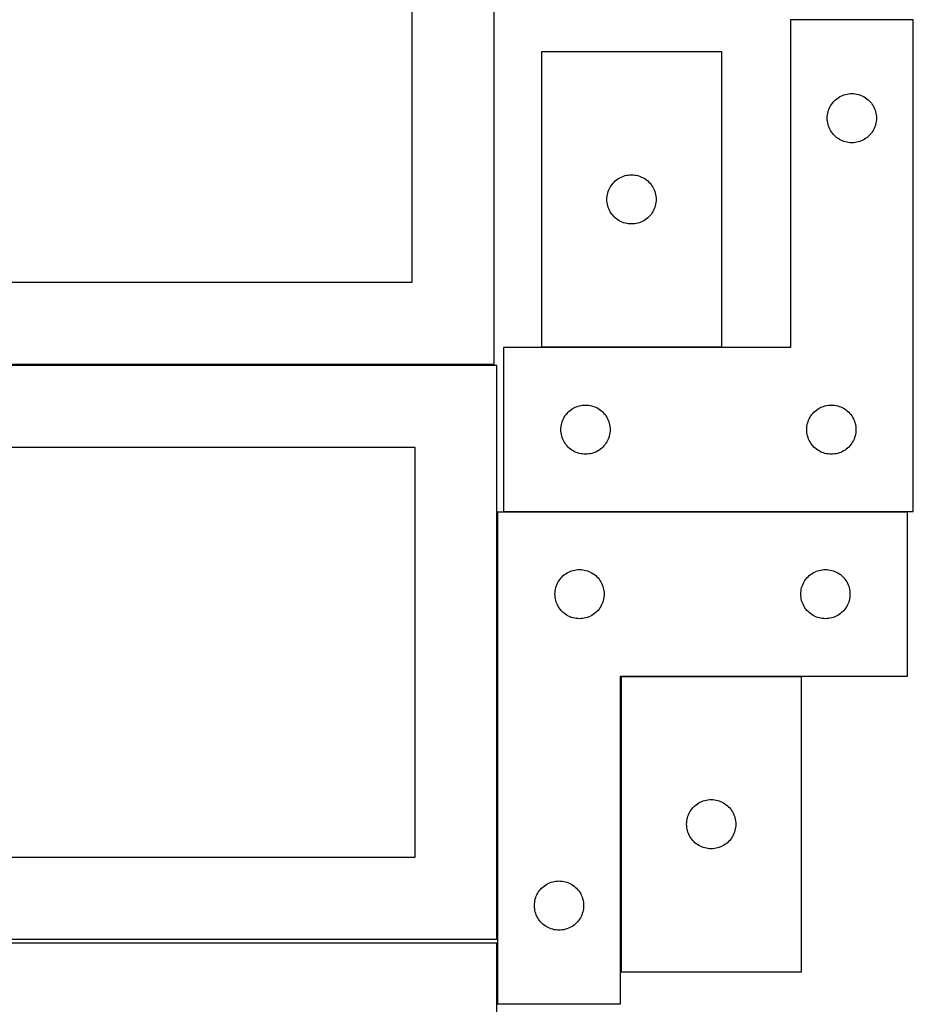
# Model space of a CAD drawing. Header units: millimetres. Extents: x 7 to 1243, y 7 to 2493.
# Tile 20 of 21: x 916 to 1243, y 1886 to 2247. Entities that reach past the tile are written whole.
import ezdxf

# ---------------------------------------------------------------- set-up
doc = ezdxf.new("R2010")
doc.units = ezdxf.units.MM
doc.layers.add('COMMON', color=5, linetype='CONTINUOUS', true_color=0x0000ff)
doc.layers.add('CUT', color=7, linetype='CONTINUOUS', true_color=0x000000)

msp = doc.modelspace()

# ---------------------------------------------------------------- linework, layer by layer
at = {"layer": 'COMMON'}
msp.add_line((1136.401612, 2006.266053), (1136.401612, 1898.266053), dxfattribs=at)
at = {"layer": 'CUT'}
for p, q in [((1090.032682, 2120.679506), (1090.032682, 2330.679506)), ((1060.032682, 2150.679506), (1060.032682, 2300.679506)), ((1243.484635, 2246.696597), (1198.484635, 2246.696597)), ((1198.484635, 2246.696597), (1198.484635, 2126.696597)), ((1243.484635, 2066.696597), (1243.484635, 2246.696597)), ((1107.331497, 2234.967835), (1107.331497, 2126.967835)), ((1173.331497, 2234.967835), (1107.331497, 2234.967835)), ((1173.331497, 2126.967835), (1173.331497, 2234.967835)), ((1213.844455, 2216.17545), (1214.218077, 2216.63071)), ((1214.218077, 2216.63071), (1214.620674, 2217.060558)), ((1214.620674, 2217.060558), (1215.050523, 2217.463156)), ((1215.050523, 2217.463156), (1215.505782, 2217.836777)), ((1215.505782, 2217.836777), (1215.984503, 2218.179824)), ((1215.984503, 2218.179824), (1216.484635, 2218.490826)), ((1216.484635, 2218.490826), (1217.004037, 2218.768452)), ((1217.004037, 2218.768452), (1217.540484, 2219.011513)), ((1217.540484, 2219.011513), (1218.09168, 2219.218969)), ((1218.09168, 2219.218969), (1218.655264, 2219.38993)), ((1218.655264, 2219.38993), (1219.228822, 2219.523665)), ((1219.228822, 2219.523665), (1219.809899, 2219.619601)), ((1219.809899, 2219.619601), (1220.396007, 2219.677328)), ((1220.396007, 2219.677328), (1220.984635, 2219.696597)), ((1220.984635, 2219.696597), (1221.573263, 2219.677328)), ((1221.573263, 2219.677328), (1222.159371, 2219.619601)), ((1222.159371, 2219.619601), (1222.740448, 2219.523665)), ((1222.740448, 2219.523665), (1223.314006, 2219.38993)), ((1223.314006, 2219.38993), (1223.87759, 2219.218969)), ((1223.87759, 2219.218969), (1224.428786, 2219.011513)), ((1224.428786, 2219.011513), (1224.965233, 2218.768452)), ((1224.965233, 2218.768452), (1225.484635, 2218.490826)), ((1225.484635, 2218.490826), (1225.984767, 2218.179824)), ((1225.984767, 2218.179824), (1226.463488, 2217.836777)), ((1226.463488, 2217.836777), (1226.918747, 2217.463156)), ((1226.918747, 2217.463156), (1227.348596, 2217.060558)), ((1227.348596, 2217.060558), (1227.751193, 2216.63071)), ((1227.751193, 2216.63071), (1228.124815, 2216.17545)), ((1212.157568, 2212.45241), (1212.291303, 2213.025969)), ((1212.291303, 2213.025969), (1212.462264, 2213.589553)), ((1212.462264, 2213.589553), (1212.669719, 2214.140748)), ((1212.669719, 2214.140748), (1212.91278, 2214.677196)), ((1212.91278, 2214.677196), (1213.190406, 2215.196597)), ((1213.190406, 2215.196597), (1213.501409, 2215.69673)), ((1213.501409, 2215.69673), (1213.844455, 2216.17545)), ((1228.124815, 2216.17545), (1228.467862, 2215.69673)), ((1228.467862, 2215.69673), (1228.778864, 2215.196597)), ((1228.778864, 2215.196597), (1229.05649, 2214.677196)), ((1229.05649, 2214.677196), (1229.299551, 2214.140748)), ((1229.299551, 2214.140748), (1229.507006, 2213.589553)), ((1229.507006, 2213.589553), (1229.677967, 2213.025969)), ((1229.677967, 2213.025969), (1229.811703, 2212.45241)), ((1211.984635, 2210.696597), (1212.003905, 2211.285226)), ((1212.003905, 2210.107969), (1211.984635, 2210.696597)), ((1212.003905, 2211.285226), (1212.061631, 2211.871333)), ((1212.061631, 2209.521862), (1212.003905, 2210.107969)), ((1212.061631, 2211.871333), (1212.157568, 2212.45241)), ((1212.157568, 2208.940785), (1212.061631, 2209.521862)), ((1229.811703, 2212.45241), (1229.907639, 2211.871333)), ((1229.907639, 2209.521862), (1229.811703, 2208.940785)), ((1229.907639, 2211.871333), (1229.965365, 2211.285226)), ((1229.965365, 2210.107969), (1229.907639, 2209.521862)), ((1229.965365, 2211.285226), (1229.984635, 2210.696597)), ((1229.984635, 2210.696597), (1229.965365, 2210.107969)), ((1212.291303, 2208.367226), (1212.157568, 2208.940785)), ((1212.462264, 2207.803642), (1212.291303, 2208.367226)), ((1212.669719, 2207.252447), (1212.462264, 2207.803642)), ((1212.91278, 2206.715999), (1212.669719, 2207.252447)), ((1213.190406, 2206.196597), (1212.91278, 2206.715999)), ((1213.501409, 2205.696465), (1213.190406, 2206.196597)), ((1228.778864, 2206.196597), (1228.467862, 2205.696465)), ((1229.05649, 2206.715999), (1228.778864, 2206.196597)), ((1229.299551, 2207.252447), (1229.05649, 2206.715999)), ((1229.507006, 2207.803642), (1229.299551, 2207.252447)), ((1229.677967, 2208.367226), (1229.507006, 2207.803642)), ((1229.811703, 2208.940785), (1229.677967, 2208.367226)), ((1213.844455, 2205.217745), (1213.501409, 2205.696465)), ((1214.218077, 2204.762485), (1213.844455, 2205.217745)), ((1214.620674, 2204.332636), (1214.218077, 2204.762485)), ((1215.050523, 2203.930039), (1214.620674, 2204.332636)), ((1215.505782, 2203.556417), (1215.050523, 2203.930039)), ((1215.984503, 2203.213371), (1215.505782, 2203.556417)), ((1216.484635, 2202.902369), (1215.984503, 2203.213371)), ((1217.004037, 2202.624743), (1216.484635, 2202.902369)), ((1217.540484, 2202.381682), (1217.004037, 2202.624743)), ((1218.09168, 2202.174226), (1217.540484, 2202.381682)), ((1218.655264, 2202.003265), (1218.09168, 2202.174226)), ((1223.87759, 2202.174226), (1223.314006, 2202.003265)), ((1224.428786, 2202.381682), (1223.87759, 2202.174226)), ((1224.965233, 2202.624743), (1224.428786, 2202.381682)), ((1225.484635, 2202.902369), (1224.965233, 2202.624743)), ((1225.984767, 2203.213371), (1225.484635, 2202.902369)), ((1226.463488, 2203.556417), (1225.984767, 2203.213371)), ((1226.918747, 2203.930039), (1226.463488, 2203.556417)), ((1227.348596, 2204.332636), (1226.918747, 2203.930039)), ((1227.751193, 2204.762485), (1227.348596, 2204.332636)), ((1228.124815, 2205.217745), (1227.751193, 2204.762485)), ((1228.467862, 2205.696465), (1228.124815, 2205.217745)), ((1219.228822, 2201.86953), (1218.655264, 2202.003265)), ((1219.809899, 2201.773594), (1219.228822, 2201.86953)), ((1220.396007, 2201.715867), (1219.809899, 2201.773594)), ((1220.984635, 2201.696597), (1220.396007, 2201.715867)), ((1221.573263, 2201.715867), (1220.984635, 2201.696597)), ((1222.159371, 2201.773594), (1221.573263, 2201.715867)), ((1222.740448, 2201.86953), (1222.159371, 2201.773594)), ((1223.314006, 2202.003265), (1222.740448, 2201.86953)), ((1133.967536, 2187.331796), (1134.397385, 2187.734393)), ((1134.397385, 2187.734393), (1134.852644, 2188.108015)), ((1134.852644, 2188.108015), (1135.331365, 2188.451061)), ((1135.331365, 2188.451061), (1135.831497, 2188.762063)), ((1135.831497, 2188.762063), (1136.350899, 2189.039689)), ((1136.350899, 2189.039689), (1136.887346, 2189.282751)), ((1136.887346, 2189.282751), (1137.438542, 2189.490206)), ((1137.438542, 2189.490206), (1138.002126, 2189.661167)), ((1138.002126, 2189.661167), (1138.575684, 2189.794902)), ((1138.575684, 2189.794902), (1139.156761, 2189.890839)), ((1139.156761, 2189.890839), (1139.742869, 2189.948565)), ((1139.742869, 2189.948565), (1140.331497, 2189.967835)), ((1140.331497, 2189.967835), (1140.920125, 2189.948565)), ((1140.920125, 2189.948565), (1141.506233, 2189.890839)), ((1141.506233, 2189.890839), (1142.08731, 2189.794902)), ((1142.08731, 2189.794902), (1142.660868, 2189.661167)), ((1142.660868, 2189.661167), (1143.224452, 2189.490206)), ((1143.224452, 2189.490206), (1143.775648, 2189.282751)), ((1143.775648, 2189.282751), (1144.312095, 2189.039689)), ((1144.312095, 2189.039689), (1144.831497, 2188.762063)), ((1144.831497, 2188.762063), (1145.331629, 2188.451061)), ((1145.331629, 2188.451061), (1145.81035, 2188.108015)), ((1145.81035, 2188.108015), (1146.265609, 2187.734393)), ((1146.265609, 2187.734393), (1146.695458, 2187.331796)), ((1131.809126, 2183.86079), (1132.016581, 2184.411986)), ((1132.016581, 2184.411986), (1132.259642, 2184.948433)), ((1132.259642, 2184.948433), (1132.537268, 2185.467835)), ((1132.537268, 2185.467835), (1132.84827, 2185.967967)), ((1132.84827, 2185.967967), (1133.191317, 2186.446688)), ((1133.191317, 2186.446688), (1133.564939, 2186.901947)), ((1133.564939, 2186.901947), (1133.967536, 2187.331796)), ((1146.695458, 2187.331796), (1147.098055, 2186.901947)), ((1147.098055, 2186.901947), (1147.471677, 2186.446688)), ((1147.471677, 2186.446688), (1147.814723, 2185.967967)), ((1147.814723, 2185.967967), (1148.125726, 2185.467835)), ((1148.125726, 2185.467835), (1148.403352, 2184.948433)), ((1148.403352, 2184.948433), (1148.646413, 2184.411986)), ((1148.646413, 2184.411986), (1148.853868, 2183.86079)), ((1131.331497, 2180.967835), (1131.350767, 2181.556463)), ((1131.350767, 2180.379207), (1131.331497, 2180.967835)), ((1131.350767, 2181.556463), (1131.408493, 2182.14257)), ((1131.408493, 2182.14257), (1131.504429, 2182.723648)), ((1131.504429, 2182.723648), (1131.638164, 2183.297206)), ((1131.638164, 2183.297206), (1131.809126, 2183.86079)), ((1148.853868, 2183.86079), (1149.024829, 2183.297206)), ((1149.024829, 2183.297206), (1149.158564, 2182.723648)), ((1149.158564, 2182.723648), (1149.254501, 2182.14257)), ((1149.254501, 2182.14257), (1149.312227, 2181.556463)), ((1149.312227, 2181.556463), (1149.331497, 2180.967835)), ((1149.331497, 2180.967835), (1149.312227, 2180.379207)), ((1131.408493, 2179.793099), (1131.350767, 2180.379207)), ((1131.504429, 2179.212022), (1131.408493, 2179.793099)), ((1131.638164, 2178.638463), (1131.504429, 2179.212022)), ((1131.809126, 2178.07488), (1131.638164, 2178.638463)), ((1132.016581, 2177.523684), (1131.809126, 2178.07488)), ((1132.259642, 2176.987237), (1132.016581, 2177.523684)), ((1132.537268, 2176.467835), (1132.259642, 2176.987237)), ((1148.403352, 2176.987237), (1148.125726, 2176.467835)), ((1148.646413, 2177.523684), (1148.403352, 2176.987237)), ((1148.853868, 2178.07488), (1148.646413, 2177.523684)), ((1149.024829, 2178.638463), (1148.853868, 2178.07488)), ((1149.158564, 2179.212022), (1149.024829, 2178.638463)), ((1149.254501, 2179.793099), (1149.158564, 2179.212022)), ((1149.312227, 2180.379207), (1149.254501, 2179.793099)), ((1132.84827, 2175.967703), (1132.537268, 2176.467835)), ((1133.191317, 2175.488982), (1132.84827, 2175.967703)), ((1133.564939, 2175.033722), (1133.191317, 2175.488982)), ((1133.967536, 2174.603874), (1133.564939, 2175.033722)), ((1134.397385, 2174.201277), (1133.967536, 2174.603874)), ((1134.852644, 2173.827655), (1134.397385, 2174.201277)), ((1135.331365, 2173.484608), (1134.852644, 2173.827655)), ((1135.831497, 2173.173606), (1135.331365, 2173.484608)), ((1145.331629, 2173.484608), (1144.831497, 2173.173606)), ((1145.81035, 2173.827655), (1145.331629, 2173.484608)), ((1146.265609, 2174.201277), (1145.81035, 2173.827655)), ((1146.695458, 2174.603874), (1146.265609, 2174.201277)), ((1147.098055, 2175.033722), (1146.695458, 2174.603874)), ((1147.471677, 2175.488982), (1147.098055, 2175.033722)), ((1147.814723, 2175.967703), (1147.471677, 2175.488982)), ((1148.125726, 2176.467835), (1147.814723, 2175.967703)), ((1136.350899, 2172.89598), (1135.831497, 2173.173606)), ((1136.887346, 2172.652919), (1136.350899, 2172.89598)), ((1137.438542, 2172.445464), (1136.887346, 2172.652919)), ((1138.002126, 2172.274502), (1137.438542, 2172.445464)), ((1138.575684, 2172.140767), (1138.002126, 2172.274502)), ((1139.156761, 2172.044831), (1138.575684, 2172.140767)), ((1139.742869, 2171.987104), (1139.156761, 2172.044831)), ((1140.331497, 2171.967835), (1139.742869, 2171.987104)), ((1140.920125, 2171.987104), (1140.331497, 2171.967835)), ((1141.506233, 2172.044831), (1140.920125, 2171.987104)), ((1142.08731, 2172.140767), (1141.506233, 2172.044831)), ((1142.660868, 2172.274502), (1142.08731, 2172.140767)), ((1143.224452, 2172.445464), (1142.660868, 2172.274502)), ((1143.775648, 2172.652919), (1143.224452, 2172.445464)), ((1144.312095, 2172.89598), (1143.775648, 2172.652919)), ((1144.831497, 2173.173606), (1144.312095, 2172.89598)), ((850.032682, 2150.679506), (1060.032682, 2150.679506)), ((1198.484635, 2126.696597), (1093.484635, 2126.696597)), ((1093.484635, 2126.696597), (1093.484635, 2066.696597)), ((1107.331497, 2126.967835), (1173.331497, 2126.967835)), ((820.032682, 2120.679506), (1090.032682, 2120.679506)), ((1091.083738, 2120.209657), (821.083738, 2120.209657)), ((1091.083738, 1910.209657), (1091.083738, 2120.209657)), ((1119.504037, 2104.768452), (1120.040484, 2105.011513)), ((1120.040484, 2105.011513), (1120.59168, 2105.218969)), ((1120.59168, 2105.218969), (1121.155264, 2105.38993)), ((1121.155264, 2105.38993), (1121.728822, 2105.523665)), ((1121.728822, 2105.523665), (1122.309899, 2105.619601)), ((1122.309899, 2105.619601), (1122.896007, 2105.677328)), ((1122.896007, 2105.677328), (1123.484635, 2105.696597)), ((1123.484635, 2105.696597), (1124.073263, 2105.677328)), ((1124.073263, 2105.677328), (1124.659371, 2105.619601)), ((1124.659371, 2105.619601), (1125.240448, 2105.523665)), ((1125.240448, 2105.523665), (1125.814006, 2105.38993)), ((1125.814006, 2105.38993), (1126.37759, 2105.218969)), ((1126.37759, 2105.218969), (1126.928786, 2105.011513)), ((1126.928786, 2105.011513), (1127.465233, 2104.768452)), ((1209.504037, 2104.768452), (1210.040484, 2105.011513)), ((1210.040484, 2105.011513), (1210.59168, 2105.218969)), ((1210.59168, 2105.218969), (1211.155264, 2105.38993)), ((1211.155264, 2105.38993), (1211.728822, 2105.523665)), ((1211.728822, 2105.523665), (1212.309899, 2105.619601)), ((1212.309899, 2105.619601), (1212.896007, 2105.677328)), ((1212.896007, 2105.677328), (1213.484635, 2105.696597)), ((1213.484635, 2105.696597), (1214.073263, 2105.677328)), ((1214.073263, 2105.677328), (1214.659371, 2105.619601)), ((1214.659371, 2105.619601), (1215.240448, 2105.523665)), ((1215.240448, 2105.523665), (1215.814006, 2105.38993)), ((1215.814006, 2105.38993), (1216.37759, 2105.218969)), ((1216.37759, 2105.218969), (1216.928786, 2105.011513)), ((1216.928786, 2105.011513), (1217.465233, 2104.768452)), ((1115.41278, 2100.677196), (1115.690406, 2101.196597)), ((1115.690406, 2101.196597), (1116.001409, 2101.69673)), ((1116.001409, 2101.69673), (1116.344455, 2102.17545)), ((1116.344455, 2102.17545), (1116.718077, 2102.63071)), ((1116.718077, 2102.63071), (1117.120674, 2103.060558)), ((1117.120674, 2103.060558), (1117.550523, 2103.463156)), ((1117.550523, 2103.463156), (1118.005782, 2103.836777)), ((1118.005782, 2103.836777), (1118.484503, 2104.179824)), ((1118.484503, 2104.179824), (1118.984635, 2104.490826)), ((1118.984635, 2104.490826), (1119.504037, 2104.768452)), ((1127.465233, 2104.768452), (1127.984635, 2104.490826)), ((1127.984635, 2104.490826), (1128.484767, 2104.179824)), ((1128.484767, 2104.179824), (1128.963488, 2103.836777)), ((1128.963488, 2103.836777), (1129.418747, 2103.463156)), ((1129.418747, 2103.463156), (1129.848596, 2103.060558)), ((1129.848596, 2103.060558), (1130.251193, 2102.63071)), ((1130.251193, 2102.63071), (1130.624815, 2102.17545)), ((1130.624815, 2102.17545), (1130.967862, 2101.69673)), ((1130.967862, 2101.69673), (1131.278864, 2101.196597)), ((1131.278864, 2101.196597), (1131.55649, 2100.677196)), ((1205.41278, 2100.677196), (1205.690406, 2101.196597)), ((1205.690406, 2101.196597), (1206.001409, 2101.69673)), ((1206.001409, 2101.69673), (1206.344455, 2102.17545)), ((1206.344455, 2102.17545), (1206.718077, 2102.63071)), ((1206.718077, 2102.63071), (1207.120674, 2103.060558)), ((1207.120674, 2103.060558), (1207.550523, 2103.463156)), ((1207.550523, 2103.463156), (1208.005782, 2103.836777)), ((1208.005782, 2103.836777), (1208.484503, 2104.179824)), ((1208.484503, 2104.179824), (1208.984635, 2104.490826)), ((1208.984635, 2104.490826), (1209.504037, 2104.768452)), ((1217.465233, 2104.768452), (1217.984635, 2104.490826)), ((1217.984635, 2104.490826), (1218.484767, 2104.179824)), ((1218.484767, 2104.179824), (1218.963488, 2103.836777)), ((1218.963488, 2103.836777), (1219.418747, 2103.463156)), ((1219.418747, 2103.463156), (1219.848596, 2103.060558)), ((1219.848596, 2103.060558), (1220.251193, 2102.63071)), ((1220.251193, 2102.63071), (1220.624815, 2102.17545)), ((1220.624815, 2102.17545), (1220.967862, 2101.69673)), ((1220.967862, 2101.69673), (1221.278864, 2101.196597)), ((1221.278864, 2101.196597), (1221.55649, 2100.677196)), ((1114.503905, 2097.285226), (1114.561631, 2097.871333)), ((1114.561631, 2097.871333), (1114.657568, 2098.45241)), ((1114.657568, 2098.45241), (1114.791303, 2099.025969)), ((1114.791303, 2099.025969), (1114.962264, 2099.589553)), ((1114.962264, 2099.589553), (1115.169719, 2100.140748)), ((1115.169719, 2100.140748), (1115.41278, 2100.677196)), ((1131.55649, 2100.677196), (1131.799551, 2100.140748)), ((1131.799551, 2100.140748), (1132.007006, 2099.589553)), ((1132.007006, 2099.589553), (1132.177967, 2099.025969)), ((1132.177967, 2099.025969), (1132.311703, 2098.45241)), ((1132.311703, 2098.45241), (1132.407639, 2097.871333)), ((1132.407639, 2097.871333), (1132.465365, 2097.285226)), ((1204.503905, 2097.285226), (1204.561631, 2097.871333)), ((1204.561631, 2097.871333), (1204.657568, 2098.45241)), ((1204.657568, 2098.45241), (1204.791303, 2099.025969)), ((1204.791303, 2099.025969), (1204.962264, 2099.589553)), ((1204.962264, 2099.589553), (1205.169719, 2100.140748)), ((1205.169719, 2100.140748), (1205.41278, 2100.677196)), ((1221.55649, 2100.677196), (1221.799551, 2100.140748)), ((1221.799551, 2100.140748), (1222.007006, 2099.589553)), ((1222.007006, 2099.589553), (1222.177967, 2099.025969)), ((1222.177967, 2099.025969), (1222.311703, 2098.45241)), ((1222.311703, 2098.45241), (1222.407639, 2097.871333)), ((1222.407639, 2097.871333), (1222.465365, 2097.285226)), ((1114.484635, 2096.696597), (1114.503905, 2097.285226)), ((1114.503905, 2096.107969), (1114.484635, 2096.696597)), ((1114.561631, 2095.521862), (1114.503905, 2096.107969)), ((1114.657568, 2094.940785), (1114.561631, 2095.521862)), ((1114.791303, 2094.367226), (1114.657568, 2094.940785)), ((1114.962264, 2093.803642), (1114.791303, 2094.367226)), ((1132.177967, 2094.367226), (1132.007006, 2093.803642)), ((1132.311703, 2094.940785), (1132.177967, 2094.367226)), ((1132.407639, 2095.521862), (1132.311703, 2094.940785)), ((1132.465365, 2096.107969), (1132.407639, 2095.521862)), ((1132.465365, 2097.285226), (1132.484635, 2096.696597)), ((1132.484635, 2096.696597), (1132.465365, 2096.107969)), ((1204.484635, 2096.696597), (1204.503905, 2097.285226)), ((1204.503905, 2096.107969), (1204.484635, 2096.696597)), ((1204.561631, 2095.521862), (1204.503905, 2096.107969)), ((1204.657568, 2094.940785), (1204.561631, 2095.521862)), ((1204.791303, 2094.367226), (1204.657568, 2094.940785)), ((1204.962264, 2093.803642), (1204.791303, 2094.367226)), ((1222.177967, 2094.367226), (1222.007006, 2093.803642)), ((1222.311703, 2094.940785), (1222.177967, 2094.367226)), ((1222.407639, 2095.521862), (1222.311703, 2094.940785)), ((1222.465365, 2096.107969), (1222.407639, 2095.521862)), ((1222.465365, 2097.285226), (1222.484635, 2096.696597)), ((1222.484635, 2096.696597), (1222.465365, 2096.107969)), ((1115.169719, 2093.252447), (1114.962264, 2093.803642)), ((1115.41278, 2092.715999), (1115.169719, 2093.252447)), ((1115.690406, 2092.196597), (1115.41278, 2092.715999)), ((1116.001409, 2091.696465), (1115.690406, 2092.196597)), ((1116.344455, 2091.217745), (1116.001409, 2091.696465)), ((1116.718077, 2090.762485), (1116.344455, 2091.217745)), ((1117.120674, 2090.332636), (1116.718077, 2090.762485)), ((1130.251193, 2090.762485), (1129.848596, 2090.332636)), ((1130.624815, 2091.217745), (1130.251193, 2090.762485)), ((1130.967862, 2091.696465), (1130.624815, 2091.217745)), ((1131.278864, 2092.196597), (1130.967862, 2091.696465)), ((1131.55649, 2092.715999), (1131.278864, 2092.196597)), ((1131.799551, 2093.252447), (1131.55649, 2092.715999)), ((1132.007006, 2093.803642), (1131.799551, 2093.252447)), ((1205.169719, 2093.252447), (1204.962264, 2093.803642)), ((1205.41278, 2092.715999), (1205.169719, 2093.252447)), ((1205.690406, 2092.196597), (1205.41278, 2092.715999)), ((1206.001409, 2091.696465), (1205.690406, 2092.196597)), ((1206.344455, 2091.217745), (1206.001409, 2091.696465)), ((1206.718077, 2090.762485), (1206.344455, 2091.217745)), ((1207.120674, 2090.332636), (1206.718077, 2090.762485)), ((1220.251193, 2090.762485), (1219.848596, 2090.332636)), ((1220.624815, 2091.217745), (1220.251193, 2090.762485)), ((1220.967862, 2091.696465), (1220.624815, 2091.217745)), ((1221.278864, 2092.196597), (1220.967862, 2091.696465)), ((1221.55649, 2092.715999), (1221.278864, 2092.196597)), ((1221.799551, 2093.252447), (1221.55649, 2092.715999)), ((1222.007006, 2093.803642), (1221.799551, 2093.252447)), ((1061.083738, 2090.209657), (851.083738, 2090.209657)), ((1061.083738, 1940.209657), (1061.083738, 2090.209657)), ((1117.550523, 2089.930039), (1117.120674, 2090.332636)), ((1118.005782, 2089.556417), (1117.550523, 2089.930039)), ((1118.484503, 2089.213371), (1118.005782, 2089.556417)), ((1118.984635, 2088.902369), (1118.484503, 2089.213371)), ((1119.504037, 2088.624743), (1118.984635, 2088.902369)), ((1120.040484, 2088.381682), (1119.504037, 2088.624743)), ((1120.59168, 2088.174226), (1120.040484, 2088.381682)), ((1121.155264, 2088.003265), (1120.59168, 2088.174226)), ((1121.728822, 2087.86953), (1121.155264, 2088.003265)), ((1122.309899, 2087.773594), (1121.728822, 2087.86953)), ((1122.896007, 2087.715867), (1122.309899, 2087.773594)), ((1123.484635, 2087.696597), (1122.896007, 2087.715867)), ((1124.073263, 2087.715867), (1123.484635, 2087.696597)), ((1124.659371, 2087.773594), (1124.073263, 2087.715867)), ((1125.240448, 2087.86953), (1124.659371, 2087.773594)), ((1125.814006, 2088.003265), (1125.240448, 2087.86953)), ((1126.37759, 2088.174226), (1125.814006, 2088.003265)), ((1126.928786, 2088.381682), (1126.37759, 2088.174226)), ((1127.465233, 2088.624743), (1126.928786, 2088.381682)), ((1127.984635, 2088.902369), (1127.465233, 2088.624743)), ((1128.484767, 2089.213371), (1127.984635, 2088.902369)), ((1128.963488, 2089.556417), (1128.484767, 2089.213371)), ((1129.418747, 2089.930039), (1128.963488, 2089.556417)), ((1129.848596, 2090.332636), (1129.418747, 2089.930039)), ((1207.550523, 2089.930039), (1207.120674, 2090.332636)), ((1208.005782, 2089.556417), (1207.550523, 2089.930039)), ((1208.484503, 2089.213371), (1208.005782, 2089.556417)), ((1208.984635, 2088.902369), (1208.484503, 2089.213371)), ((1209.504037, 2088.624743), (1208.984635, 2088.902369)), ((1210.040484, 2088.381682), (1209.504037, 2088.624743)), ((1210.59168, 2088.174226), (1210.040484, 2088.381682)), ((1211.155264, 2088.003265), (1210.59168, 2088.174226)), ((1211.728822, 2087.86953), (1211.155264, 2088.003265)), ((1212.309899, 2087.773594), (1211.728822, 2087.86953)), ((1212.896007, 2087.715867), (1212.309899, 2087.773594)), ((1213.484635, 2087.696597), (1212.896007, 2087.715867)), ((1214.073263, 2087.715867), (1213.484635, 2087.696597)), ((1214.659371, 2087.773594), (1214.073263, 2087.715867)), ((1215.240448, 2087.86953), (1214.659371, 2087.773594)), ((1215.814006, 2088.003265), (1215.240448, 2087.86953)), ((1216.37759, 2088.174226), (1215.814006, 2088.003265)), ((1216.928786, 2088.381682), (1216.37759, 2088.174226)), ((1217.465233, 2088.624743), (1216.928786, 2088.381682)), ((1217.984635, 2088.902369), (1217.465233, 2088.624743)), ((1218.484767, 2089.213371), (1217.984635, 2088.902369)), ((1218.963488, 2089.556417), (1218.484767, 2089.213371)), ((1219.418747, 2089.930039), (1218.963488, 2089.556417)), ((1219.848596, 2090.332636), (1219.418747, 2089.930039)), ((1091.301612, 2066.481627), (1091.301612, 1886.481627)), ((1241.301612, 2066.481627), (1091.301612, 2066.481627)), ((1093.484635, 2066.696597), (1243.484635, 2066.696597)), ((1241.301612, 2006.481627), (1241.301612, 2066.481627)), ((1115.367499, 2043.248185), (1115.822759, 2043.621807)), ((1115.822759, 2043.621807), (1116.30148, 2043.964853)), ((1116.30148, 2043.964853), (1116.801612, 2044.275855)), ((1116.801612, 2044.275855), (1117.321014, 2044.553481)), ((1117.321014, 2044.553481), (1117.857461, 2044.796543)), ((1117.857461, 2044.796543), (1118.408657, 2045.003998)), ((1118.408657, 2045.003998), (1118.97224, 2045.174959)), ((1118.97224, 2045.174959), (1119.545799, 2045.308694)), ((1119.545799, 2045.308694), (1120.126876, 2045.404631)), ((1120.126876, 2045.404631), (1120.712984, 2045.462357)), ((1120.712984, 2045.462357), (1121.301612, 2045.481627)), ((1121.301612, 2045.481627), (1121.89024, 2045.462357)), ((1121.89024, 2045.462357), (1122.476347, 2045.404631)), ((1122.476347, 2045.404631), (1123.057425, 2045.308694)), ((1123.057425, 2045.308694), (1123.630983, 2045.174959)), ((1123.630983, 2045.174959), (1124.194567, 2045.003998)), ((1124.194567, 2045.003998), (1124.745763, 2044.796543)), ((1124.745763, 2044.796543), (1125.28221, 2044.553481)), ((1125.28221, 2044.553481), (1125.801612, 2044.275855)), ((1125.801612, 2044.275855), (1126.301744, 2043.964853)), ((1126.301744, 2043.964853), (1126.780465, 2043.621807)), ((1126.780465, 2043.621807), (1127.235724, 2043.248185)), ((1205.367499, 2043.248185), (1205.822759, 2043.621807)), ((1205.822759, 2043.621807), (1206.30148, 2043.964853)), ((1206.30148, 2043.964853), (1206.801612, 2044.275855)), ((1206.801612, 2044.275855), (1207.321014, 2044.553481)), ((1207.321014, 2044.553481), (1207.857461, 2044.796543)), ((1207.857461, 2044.796543), (1208.408657, 2045.003998)), ((1208.408657, 2045.003998), (1208.97224, 2045.174959)), ((1208.97224, 2045.174959), (1209.545799, 2045.308694)), ((1209.545799, 2045.308694), (1210.126876, 2045.404631)), ((1210.126876, 2045.404631), (1210.712984, 2045.462357)), ((1210.712984, 2045.462357), (1211.301612, 2045.481627)), ((1211.301612, 2045.481627), (1211.89024, 2045.462357)), ((1211.89024, 2045.462357), (1212.476347, 2045.404631)), ((1212.476347, 2045.404631), (1213.057425, 2045.308694)), ((1213.057425, 2045.308694), (1213.630983, 2045.174959)), ((1213.630983, 2045.174959), (1214.194567, 2045.003998)), ((1214.194567, 2045.003998), (1214.745763, 2044.796543)), ((1214.745763, 2044.796543), (1215.28221, 2044.553481)), ((1215.28221, 2044.553481), (1215.801612, 2044.275855)), ((1215.801612, 2044.275855), (1216.301744, 2043.964853)), ((1216.301744, 2043.964853), (1216.780465, 2043.621807)), ((1216.780465, 2043.621807), (1217.235724, 2043.248185)), ((1112.779241, 2039.374582), (1112.986696, 2039.925778)), ((1112.986696, 2039.925778), (1113.229757, 2040.462225)), ((1113.229757, 2040.462225), (1113.507383, 2040.981627)), ((1113.507383, 2040.981627), (1113.818385, 2041.481759)), ((1113.818385, 2041.481759), (1114.161432, 2041.96048)), ((1114.161432, 2041.96048), (1114.535053, 2042.415739)), ((1114.535053, 2042.415739), (1114.937651, 2042.845588)), ((1114.937651, 2042.845588), (1115.367499, 2043.248185)), ((1127.235724, 2043.248185), (1127.665573, 2042.845588)), ((1127.665573, 2042.845588), (1128.06817, 2042.415739)), ((1128.06817, 2042.415739), (1128.441792, 2041.96048)), ((1128.441792, 2041.96048), (1128.784838, 2041.481759)), ((1128.784838, 2041.481759), (1129.09584, 2040.981627)), ((1129.09584, 2040.981627), (1129.373466, 2040.462225)), ((1129.373466, 2040.462225), (1129.616528, 2039.925778)), ((1129.616528, 2039.925778), (1129.823983, 2039.374582)), ((1202.779241, 2039.374582), (1202.986696, 2039.925778)), ((1202.986696, 2039.925778), (1203.229757, 2040.462225)), ((1203.229757, 2040.462225), (1203.507383, 2040.981627)), ((1203.507383, 2040.981627), (1203.818385, 2041.481759)), ((1203.818385, 2041.481759), (1204.161432, 2041.96048)), ((1204.161432, 2041.96048), (1204.535053, 2042.415739)), ((1204.535053, 2042.415739), (1204.937651, 2042.845588)), ((1204.937651, 2042.845588), (1205.367499, 2043.248185)), ((1217.235724, 2043.248185), (1217.665573, 2042.845588)), ((1217.665573, 2042.845588), (1218.06817, 2042.415739)), ((1218.06817, 2042.415739), (1218.441792, 2041.96048)), ((1218.441792, 2041.96048), (1218.784838, 2041.481759)), ((1218.784838, 2041.481759), (1219.09584, 2040.981627)), ((1219.09584, 2040.981627), (1219.373466, 2040.462225)), ((1219.373466, 2040.462225), (1219.616528, 2039.925778)), ((1219.616528, 2039.925778), (1219.823983, 2039.374582)), ((1112.301612, 2036.481627), (1112.320881, 2037.070255)), ((1112.320881, 2035.892999), (1112.301612, 2036.481627)), ((1112.320881, 2037.070255), (1112.378608, 2037.656362)), ((1112.378608, 2037.656362), (1112.474544, 2038.23744)), ((1112.474544, 2038.23744), (1112.608279, 2038.810998)), ((1112.608279, 2038.810998), (1112.779241, 2039.374582)), ((1129.823983, 2039.374582), (1129.994944, 2038.810998)), ((1129.994944, 2038.810998), (1130.128679, 2038.23744)), ((1130.128679, 2038.23744), (1130.224615, 2037.656362)), ((1130.224615, 2037.656362), (1130.282342, 2037.070255)), ((1130.282342, 2037.070255), (1130.301612, 2036.481627)), ((1130.301612, 2036.481627), (1130.282342, 2035.892999)), ((1202.301612, 2036.481627), (1202.320881, 2037.070255)), ((1202.320881, 2035.892999), (1202.301612, 2036.481627)), ((1202.320881, 2037.070255), (1202.378608, 2037.656362)), ((1202.378608, 2037.656362), (1202.474544, 2038.23744)), ((1202.474544, 2038.23744), (1202.608279, 2038.810998)), ((1202.608279, 2038.810998), (1202.779241, 2039.374582)), ((1219.823983, 2039.374582), (1219.994944, 2038.810998)), ((1219.994944, 2038.810998), (1220.128679, 2038.23744)), ((1220.128679, 2038.23744), (1220.224615, 2037.656362)), ((1220.224615, 2037.656362), (1220.282342, 2037.070255)), ((1220.282342, 2037.070255), (1220.301612, 2036.481627)), ((1220.301612, 2036.481627), (1220.282342, 2035.892999)), ((1112.378608, 2035.306891), (1112.320881, 2035.892999)), ((1112.474544, 2034.725814), (1112.378608, 2035.306891)), ((1112.608279, 2034.152255), (1112.474544, 2034.725814)), ((1112.779241, 2033.588672), (1112.608279, 2034.152255)), ((1112.986696, 2033.037476), (1112.779241, 2033.588672)), ((1113.229757, 2032.501029), (1112.986696, 2033.037476)), ((1129.616528, 2033.037476), (1129.373466, 2032.501029)), ((1129.823983, 2033.588672), (1129.616528, 2033.037476)), ((1129.994944, 2034.152255), (1129.823983, 2033.588672)), ((1130.128679, 2034.725814), (1129.994944, 2034.152255)), ((1130.224615, 2035.306891), (1130.128679, 2034.725814)), ((1130.282342, 2035.892999), (1130.224615, 2035.306891)), ((1202.378608, 2035.306891), (1202.320881, 2035.892999)), ((1202.474544, 2034.725814), (1202.378608, 2035.306891)), ((1202.608279, 2034.152255), (1202.474544, 2034.725814)), ((1202.779241, 2033.588672), (1202.608279, 2034.152255)), ((1202.986696, 2033.037476), (1202.779241, 2033.588672)), ((1203.229757, 2032.501029), (1202.986696, 2033.037476)), ((1219.616528, 2033.037476), (1219.373466, 2032.501029)), ((1219.823983, 2033.588672), (1219.616528, 2033.037476)), ((1219.994944, 2034.152255), (1219.823983, 2033.588672)), ((1220.128679, 2034.725814), (1219.994944, 2034.152255)), ((1220.224615, 2035.306891), (1220.128679, 2034.725814)), ((1220.282342, 2035.892999), (1220.224615, 2035.306891)), ((1113.507383, 2031.981627), (1113.229757, 2032.501029)), ((1113.818385, 2031.481495), (1113.507383, 2031.981627)), ((1114.161432, 2031.002774), (1113.818385, 2031.481495)), ((1114.535053, 2030.547514), (1114.161432, 2031.002774)), ((1114.937651, 2030.117666), (1114.535053, 2030.547514)), ((1115.367499, 2029.715068), (1114.937651, 2030.117666)), ((1115.822759, 2029.341447), (1115.367499, 2029.715068)), ((1116.30148, 2028.9984), (1115.822759, 2029.341447)), ((1126.780465, 2029.341447), (1126.301744, 2028.9984)), ((1127.235724, 2029.715068), (1126.780465, 2029.341447)), ((1127.665573, 2030.117666), (1127.235724, 2029.715068)), ((1128.06817, 2030.547514), (1127.665573, 2030.117666)), ((1128.441792, 2031.002774), (1128.06817, 2030.547514)), ((1128.784838, 2031.481495), (1128.441792, 2031.002774)), ((1129.09584, 2031.981627), (1128.784838, 2031.481495)), ((1129.373466, 2032.501029), (1129.09584, 2031.981627)), ((1203.507383, 2031.981627), (1203.229757, 2032.501029)), ((1203.818385, 2031.481495), (1203.507383, 2031.981627)), ((1204.161432, 2031.002774), (1203.818385, 2031.481495)), ((1204.535053, 2030.547514), (1204.161432, 2031.002774)), ((1204.937651, 2030.117666), (1204.535053, 2030.547514)), ((1205.367499, 2029.715068), (1204.937651, 2030.117666)), ((1205.822759, 2029.341447), (1205.367499, 2029.715068)), ((1206.30148, 2028.9984), (1205.822759, 2029.341447)), ((1216.780465, 2029.341447), (1216.301744, 2028.9984)), ((1217.235724, 2029.715068), (1216.780465, 2029.341447)), ((1217.665573, 2030.117666), (1217.235724, 2029.715068)), ((1218.06817, 2030.547514), (1217.665573, 2030.117666)), ((1218.441792, 2031.002774), (1218.06817, 2030.547514)), ((1218.784838, 2031.481495), (1218.441792, 2031.002774)), ((1219.09584, 2031.981627), (1218.784838, 2031.481495)), ((1219.373466, 2032.501029), (1219.09584, 2031.981627)), ((1116.801612, 2028.687398), (1116.30148, 2028.9984)), ((1117.321014, 2028.409772), (1116.801612, 2028.687398)), ((1117.857461, 2028.166711), (1117.321014, 2028.409772)), ((1118.408657, 2027.959256), (1117.857461, 2028.166711)), ((1118.97224, 2027.788294), (1118.408657, 2027.959256)), ((1119.545799, 2027.654559), (1118.97224, 2027.788294)), ((1120.126876, 2027.558623), (1119.545799, 2027.654559)), ((1120.712984, 2027.500896), (1120.126876, 2027.558623)), ((1121.301612, 2027.481627), (1120.712984, 2027.500896)), ((1121.89024, 2027.500896), (1121.301612, 2027.481627)), ((1122.476347, 2027.558623), (1121.89024, 2027.500896)), ((1123.057425, 2027.654559), (1122.476347, 2027.558623)), ((1123.630983, 2027.788294), (1123.057425, 2027.654559)), ((1124.194567, 2027.959256), (1123.630983, 2027.788294)), ((1124.745763, 2028.166711), (1124.194567, 2027.959256)), ((1125.28221, 2028.409772), (1124.745763, 2028.166711)), ((1125.801612, 2028.687398), (1125.28221, 2028.409772)), ((1126.301744, 2028.9984), (1125.801612, 2028.687398)), ((1206.801612, 2028.687398), (1206.30148, 2028.9984)), ((1207.321014, 2028.409772), (1206.801612, 2028.687398)), ((1207.857461, 2028.166711), (1207.321014, 2028.409772)), ((1208.408657, 2027.959256), (1207.857461, 2028.166711)), ((1208.97224, 2027.788294), (1208.408657, 2027.959256)), ((1209.545799, 2027.654559), (1208.97224, 2027.788294)), ((1210.126876, 2027.558623), (1209.545799, 2027.654559)), ((1210.712984, 2027.500896), (1210.126876, 2027.558623)), ((1211.301612, 2027.481627), (1210.712984, 2027.500896)), ((1211.89024, 2027.500896), (1211.301612, 2027.481627)), ((1212.476347, 2027.558623), (1211.89024, 2027.500896)), ((1213.057425, 2027.654559), (1212.476347, 2027.558623)), ((1213.630983, 2027.788294), (1213.057425, 2027.654559)), ((1214.194567, 2027.959256), (1213.630983, 2027.788294)), ((1214.745763, 2028.166711), (1214.194567, 2027.959256)), ((1215.28221, 2028.409772), (1214.745763, 2028.166711)), ((1215.801612, 2028.687398), (1215.28221, 2028.409772)), ((1216.301744, 2028.9984), (1215.801612, 2028.687398)), ((1136.301612, 1886.481627), (1136.301612, 2006.481627)), ((1136.301612, 2006.481627), (1241.301612, 2006.481627)), ((1136.501613, 2006.266053), (1136.501613, 1898.266053)), ((1202.501613, 2006.266053), (1136.501613, 2006.266053)), ((1202.501613, 1898.266053), (1202.501613, 2006.266053)), ((1166.057462, 1960.580968), (1166.608658, 1960.788424)), ((1166.608658, 1960.788424), (1167.172241, 1960.959385)), ((1167.172241, 1960.959385), (1167.7458, 1961.09312)), ((1167.7458, 1961.09312), (1168.326877, 1961.189056)), ((1168.326877, 1961.189056), (1168.912985, 1961.246783)), ((1168.912985, 1961.246783), (1169.501613, 1961.266053)), ((1169.501613, 1961.266053), (1170.090241, 1961.246783)), ((1170.090241, 1961.246783), (1170.676348, 1961.189056)), ((1170.676348, 1961.189056), (1171.257426, 1961.09312)), ((1171.257426, 1961.09312), (1171.830984, 1960.959385)), ((1171.830984, 1960.959385), (1172.394568, 1960.788424)), ((1172.394568, 1960.788424), (1172.945764, 1960.580968)), ((1161.707384, 1956.766053), (1162.018386, 1957.266185)), ((1162.018386, 1957.266185), (1162.361433, 1957.744905)), ((1162.361433, 1957.744905), (1162.735054, 1958.200165)), ((1162.735054, 1958.200165), (1163.137652, 1958.630014)), ((1163.137652, 1958.630014), (1163.5675, 1959.032611)), ((1163.5675, 1959.032611), (1164.02276, 1959.406233)), ((1164.02276, 1959.406233), (1164.501481, 1959.749279)), ((1164.501481, 1959.749279), (1165.001613, 1960.060281)), ((1165.001613, 1960.060281), (1165.521015, 1960.337907)), ((1165.521015, 1960.337907), (1166.057462, 1960.580968)), ((1172.945764, 1960.580968), (1173.482211, 1960.337907)), ((1173.482211, 1960.337907), (1174.001613, 1960.060281)), ((1174.001613, 1960.060281), (1174.501745, 1959.749279)), ((1174.501745, 1959.749279), (1174.980466, 1959.406233)), ((1174.980466, 1959.406233), (1175.435725, 1959.032611)), ((1175.435725, 1959.032611), (1175.865574, 1958.630014)), ((1175.865574, 1958.630014), (1176.268171, 1958.200165)), ((1176.268171, 1958.200165), (1176.641793, 1957.744905)), ((1176.641793, 1957.744905), (1176.984839, 1957.266185)), ((1176.984839, 1957.266185), (1177.295841, 1956.766053)), ((1160.520882, 1952.854681), (1160.578609, 1953.440788)), ((1160.578609, 1953.440788), (1160.674545, 1954.021865)), ((1160.674545, 1954.021865), (1160.80828, 1954.595424)), ((1160.80828, 1954.595424), (1160.979242, 1955.159008)), ((1160.979242, 1955.159008), (1161.186697, 1955.710203)), ((1161.186697, 1955.710203), (1161.429758, 1956.246651)), ((1161.429758, 1956.246651), (1161.707384, 1956.766053)), ((1177.295841, 1956.766053), (1177.573467, 1956.246651)), ((1177.573467, 1956.246651), (1177.816529, 1955.710203)), ((1177.816529, 1955.710203), (1178.023984, 1955.159008)), ((1178.023984, 1955.159008), (1178.194945, 1954.595424)), ((1178.194945, 1954.595424), (1178.32868, 1954.021865)), ((1178.32868, 1954.021865), (1178.424616, 1953.440788)), ((1178.424616, 1953.440788), (1178.482343, 1952.854681)), ((1160.501613, 1952.266053), (1160.520882, 1952.854681)), ((1160.520882, 1951.677424), (1160.501613, 1952.266053)), ((1160.578609, 1951.091317), (1160.520882, 1951.677424)), ((1160.674545, 1950.51024), (1160.578609, 1951.091317)), ((1160.80828, 1949.936681), (1160.674545, 1950.51024)), ((1160.979242, 1949.373097), (1160.80828, 1949.936681)), ((1178.194945, 1949.936681), (1178.023984, 1949.373097)), ((1178.32868, 1950.51024), (1178.194945, 1949.936681)), ((1178.424616, 1951.091317), (1178.32868, 1950.51024)), ((1178.482343, 1951.677424), (1178.424616, 1951.091317)), ((1178.482343, 1952.854681), (1178.501613, 1952.266053)), ((1178.501613, 1952.266053), (1178.482343, 1951.677424)), ((1161.186697, 1948.821902), (1160.979242, 1949.373097)), ((1161.429758, 1948.285454), (1161.186697, 1948.821902)), ((1161.707384, 1947.766053), (1161.429758, 1948.285454)), ((1162.018386, 1947.26592), (1161.707384, 1947.766053)), ((1162.361433, 1946.7872), (1162.018386, 1947.26592)), ((1162.735054, 1946.33194), (1162.361433, 1946.7872)), ((1163.137652, 1945.902092), (1162.735054, 1946.33194)), ((1176.268171, 1946.33194), (1175.865574, 1945.902092)), ((1176.641793, 1946.7872), (1176.268171, 1946.33194)), ((1176.984839, 1947.26592), (1176.641793, 1946.7872)), ((1177.295841, 1947.766053), (1176.984839, 1947.26592)), ((1177.573467, 1948.285454), (1177.295841, 1947.766053)), ((1177.816529, 1948.821902), (1177.573467, 1948.285454)), ((1178.023984, 1949.373097), (1177.816529, 1948.821902)), ((1163.5675, 1945.499494), (1163.137652, 1945.902092)), ((1164.02276, 1945.125872), (1163.5675, 1945.499494)), ((1164.501481, 1944.782826), (1164.02276, 1945.125872)), ((1165.001613, 1944.471824), (1164.501481, 1944.782826)), ((1165.521015, 1944.194198), (1165.001613, 1944.471824)), ((1166.057462, 1943.951137), (1165.521015, 1944.194198)), ((1166.608658, 1943.743681), (1166.057462, 1943.951137)), ((1167.172241, 1943.57272), (1166.608658, 1943.743681)), ((1167.7458, 1943.438985), (1167.172241, 1943.57272)), ((1168.326877, 1943.343049), (1167.7458, 1943.438985)), ((1168.912985, 1943.285322), (1168.326877, 1943.343049)), ((1169.501613, 1943.266053), (1168.912985, 1943.285322)), ((1170.090241, 1943.285322), (1169.501613, 1943.266053)), ((1170.676348, 1943.343049), (1170.090241, 1943.285322)), ((1171.257426, 1943.438985), (1170.676348, 1943.343049)), ((1171.830984, 1943.57272), (1171.257426, 1943.438985)), ((1172.394568, 1943.743681), (1171.830984, 1943.57272)), ((1172.945764, 1943.951137), (1172.394568, 1943.743681)), ((1173.482211, 1944.194198), (1172.945764, 1943.951137)), ((1174.001613, 1944.471824), (1173.482211, 1944.194198)), ((1174.501745, 1944.782826), (1174.001613, 1944.471824)), ((1174.980466, 1945.125872), (1174.501745, 1944.782826)), ((1175.435725, 1945.499494), (1174.980466, 1945.125872)), ((1175.865574, 1945.902092), (1175.435725, 1945.499494)), ((851.083738, 1940.209657), (1061.083738, 1940.209657)), ((1106.661432, 1927.96048), (1107.035053, 1928.415739)), ((1107.035053, 1928.415739), (1107.437651, 1928.845588)), ((1107.437651, 1928.845588), (1107.867499, 1929.248185)), ((1107.867499, 1929.248185), (1108.322759, 1929.621807)), ((1108.322759, 1929.621807), (1108.80148, 1929.964853)), ((1108.80148, 1929.964853), (1109.301612, 1930.275855)), ((1109.301612, 1930.275855), (1109.821014, 1930.553481)), ((1109.821014, 1930.553481), (1110.357461, 1930.796543)), ((1110.357461, 1930.796543), (1110.908657, 1931.003998)), ((1110.908657, 1931.003998), (1111.47224, 1931.174959)), ((1111.47224, 1931.174959), (1112.045799, 1931.308694)), ((1112.045799, 1931.308694), (1112.626876, 1931.404631)), ((1112.626876, 1931.404631), (1113.212984, 1931.462357)), ((1113.212984, 1931.462357), (1113.801612, 1931.481627)), ((1113.801612, 1931.481627), (1114.39024, 1931.462357)), ((1114.39024, 1931.462357), (1114.976347, 1931.404631)), ((1114.976347, 1931.404631), (1115.557425, 1931.308694)), ((1115.557425, 1931.308694), (1116.130983, 1931.174959)), ((1116.130983, 1931.174959), (1116.694567, 1931.003998)), ((1116.694567, 1931.003998), (1117.245763, 1930.796543)), ((1117.245763, 1930.796543), (1117.78221, 1930.553481)), ((1117.78221, 1930.553481), (1118.301612, 1930.275855)), ((1118.301612, 1930.275855), (1118.801744, 1929.964853)), ((1118.801744, 1929.964853), (1119.280465, 1929.621807)), ((1119.280465, 1929.621807), (1119.735724, 1929.248185)), ((1119.735724, 1929.248185), (1120.165573, 1928.845588)), ((1120.165573, 1928.845588), (1120.56817, 1928.415739)), ((1120.56817, 1928.415739), (1120.941792, 1927.96048)), ((1104.974544, 1924.23744), (1105.108279, 1924.810998)), ((1105.108279, 1924.810998), (1105.279241, 1925.374582)), ((1105.279241, 1925.374582), (1105.486696, 1925.925778)), ((1105.486696, 1925.925778), (1105.729757, 1926.462225)), ((1105.729757, 1926.462225), (1106.007383, 1926.981627)), ((1106.007383, 1926.981627), (1106.318385, 1927.481759)), ((1106.318385, 1927.481759), (1106.661432, 1927.96048)), ((1120.941792, 1927.96048), (1121.284838, 1927.481759)), ((1121.284838, 1927.481759), (1121.59584, 1926.981627)), ((1121.59584, 1926.981627), (1121.873466, 1926.462225)), ((1121.873466, 1926.462225), (1122.116528, 1925.925778)), ((1122.116528, 1925.925778), (1122.323983, 1925.374582)), ((1122.323983, 1925.374582), (1122.494944, 1924.810998)), ((1122.494944, 1924.810998), (1122.628679, 1924.23744)), ((1104.801612, 1922.481627), (1104.820881, 1923.070255)), ((1104.820881, 1921.892999), (1104.801612, 1922.481627)), ((1104.820881, 1923.070255), (1104.878608, 1923.656362)), ((1104.878608, 1921.306891), (1104.820881, 1921.892999)), ((1104.878608, 1923.656362), (1104.974544, 1924.23744)), ((1104.974544, 1920.725814), (1104.878608, 1921.306891)), ((1122.628679, 1924.23744), (1122.724615, 1923.656362)), ((1122.724615, 1921.306891), (1122.628679, 1920.725814)), ((1122.724615, 1923.656362), (1122.782342, 1923.070255)), ((1122.782342, 1921.892999), (1122.724615, 1921.306891)), ((1122.782342, 1923.070255), (1122.801612, 1922.481627)), ((1122.801612, 1922.481627), (1122.782342, 1921.892999)), ((1105.108279, 1920.152255), (1104.974544, 1920.725814)), ((1105.279241, 1919.588672), (1105.108279, 1920.152255)), ((1105.486696, 1919.037476), (1105.279241, 1919.588672)), ((1105.729757, 1918.501029), (1105.486696, 1919.037476)), ((1106.007383, 1917.981627), (1105.729757, 1918.501029)), ((1106.318385, 1917.481495), (1106.007383, 1917.981627)), ((1106.661432, 1917.002774), (1106.318385, 1917.481495)), ((1121.284838, 1917.481495), (1120.941792, 1917.002774)), ((1121.59584, 1917.981627), (1121.284838, 1917.481495)), ((1121.873466, 1918.501029), (1121.59584, 1917.981627)), ((1122.116528, 1919.037476), (1121.873466, 1918.501029)), ((1122.323983, 1919.588672), (1122.116528, 1919.037476)), ((1122.494944, 1920.152255), (1122.323983, 1919.588672)), ((1122.628679, 1920.725814), (1122.494944, 1920.152255)), ((1107.035053, 1916.547514), (1106.661432, 1917.002774)), ((1107.437651, 1916.117666), (1107.035053, 1916.547514)), ((1107.867499, 1915.715068), (1107.437651, 1916.117666)), ((1108.322759, 1915.341447), (1107.867499, 1915.715068)), ((1108.80148, 1914.9984), (1108.322759, 1915.341447)), ((1109.301612, 1914.687398), (1108.80148, 1914.9984)), ((1109.821014, 1914.409772), (1109.301612, 1914.687398)), ((1110.357461, 1914.166711), (1109.821014, 1914.409772)), ((1110.908657, 1913.959256), (1110.357461, 1914.166711)), ((1111.47224, 1913.788294), (1110.908657, 1913.959256)), ((1112.045799, 1913.654559), (1111.47224, 1913.788294)), ((1116.130983, 1913.788294), (1115.557425, 1913.654559)), ((1116.694567, 1913.959256), (1116.130983, 1913.788294)), ((1117.245763, 1914.166711), (1116.694567, 1913.959256)), ((1117.78221, 1914.409772), (1117.245763, 1914.166711)), ((1118.301612, 1914.687398), (1117.78221, 1914.409772)), ((1118.801744, 1914.9984), (1118.301612, 1914.687398)), ((1119.280465, 1915.341447), (1118.801744, 1914.9984)), ((1119.735724, 1915.715068), (1119.280465, 1915.341447)), ((1120.165573, 1916.117666), (1119.735724, 1915.715068)), ((1120.56817, 1916.547514), (1120.165573, 1916.117666)), ((1120.941792, 1917.002774), (1120.56817, 1916.547514)), ((821.083738, 1910.209657), (1091.083738, 1910.209657)), ((1112.626876, 1913.558623), (1112.045799, 1913.654559)), ((1113.212984, 1913.500896), (1112.626876, 1913.558623)), ((1113.801612, 1913.481627), (1113.212984, 1913.500896)), ((1114.39024, 1913.500896), (1113.801612, 1913.481627)), ((1114.976347, 1913.558623), (1114.39024, 1913.500896)), ((1115.557425, 1913.654559), (1114.976347, 1913.558623)), ((1091.083738, 1908.688661), (821.083738, 1908.688661)), ((1091.083738, 1698.688661), (1091.083738, 1908.688661)), ((1136.501613, 1898.266053), (1202.501613, 1898.266053)), ((1091.301612, 1886.481627), (1136.301612, 1886.481627))]:
    msp.add_line(p, q, dxfattribs=at)

doc.saveas('drawing.dxf')
